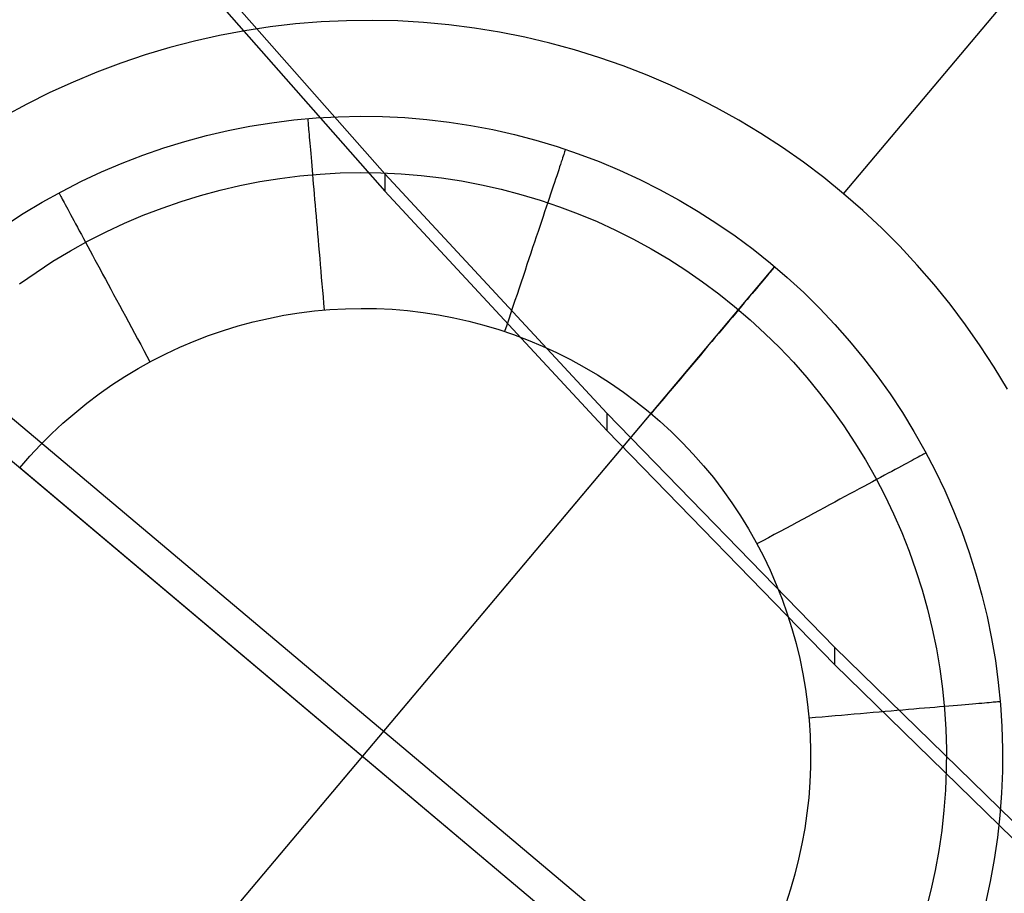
# Model space of a CAD drawing. Header units: millimetres. Extents: x -505 to -17, y -1389 to -929.
# Tile 4 of 41: x -443 to -428, y -1325 to -1311. Entities that reach past the tile are written whole.
import ezdxf

# ---------------------------------------------------------------- set-up
doc = ezdxf.new("R2010")
doc.units = ezdxf.units.MM
doc.layers.add('Herman dining chair wood', color=7, linetype='Continuous', true_color=0x000000)

msp = doc.modelspace()

# ---------------------------------------------------------------- linework, layer by layer
at = {"layer": 'Herman dining chair wood'}
for p, q in [((-430.624, -1314.109, 204.649), (-423.061, -1305.124, 535.644)), ((-437.792, -1313.797, 663.541), (-441.163, -1309.973, 663.862)), ((-441.163, -1310.243, 653.786), (-437.792, -1314.067, 653.469)), ((-438.788, -1311.425, 204.649), (-439.187, -1311.457, 204.649)), ((-438.389, -1311.406, 204.649), (-438.788, -1311.425, 204.649)), ((-437.988, -1311.401, 204.649), (-438.389, -1311.406, 204.649)), ((-437.588, -1311.41, 204.649), (-437.988, -1311.401, 204.649)), ((-437.189, -1311.433, 204.649), (-437.588, -1311.41, 204.649)), ((-439.981, -1311.564, 204.649), (-440.374, -1311.638, 204.649)), ((-439.585, -1311.504, 204.649), (-439.981, -1311.564, 204.649)), ((-439.187, -1311.457, 204.649), (-439.585, -1311.504, 204.649)), ((-436.79, -1311.47, 204.649), (-437.189, -1311.433, 204.649)), ((-436.393, -1311.52, 204.649), (-436.79, -1311.47, 204.649)), ((-435.998, -1311.585, 204.649), (-436.393, -1311.52, 204.649)), ((-440.765, -1311.725, 204.649), (-441.152, -1311.826, 204.649)), ((-440.374, -1311.638, 204.649), (-440.765, -1311.725, 204.649)), ((-435.605, -1311.663, 204.649), (-435.998, -1311.585, 204.649)), ((-435.216, -1311.754, 204.649), (-435.605, -1311.663, 204.649)), ((-441.152, -1311.826, 204.649), (-441.536, -1311.941, 204.649)), ((-434.829, -1311.86, 204.649), (-435.216, -1311.754, 204.649)), ((-434.447, -1311.978, 204.649), (-434.829, -1311.86, 204.649)), ((-441.536, -1311.941, 204.649), (-441.915, -1312.068, 204.649)), ((-434.069, -1312.11, 204.649), (-434.447, -1311.978, 204.649)), ((-441.915, -1312.068, 204.649), (-442.29, -1312.209, 204.649)), ((-433.696, -1312.254, 204.649), (-434.069, -1312.11, 204.649)), ((-449.985, -1312.25, 637.705), (-425.491, -1332.869, 637.705)), ((-442.29, -1312.209, 204.649), (-442.659, -1312.363, 204.649)), ((-433.328, -1312.412, 204.649), (-433.696, -1312.254, 204.649)), ((-442.659, -1312.363, 204.649), (-443.023, -1312.529, 204.649)), ((-432.965, -1312.582, 204.649), (-433.328, -1312.412, 204.649)), ((-443.023, -1312.529, 204.649), (-443.382, -1312.708, 204.649)), ((-432.609, -1312.765, 204.649), (-432.965, -1312.582, 204.649)), ((-443.382, -1312.708, 204.649), (-443.733, -1312.899, 204.649)), ((-432.26, -1312.96, 204.649), (-432.609, -1312.765, 204.649)), ((-439.557, -1312.999, 204.649), (-439.213, -1312.955, 204.649)), ((-439.557, -1312.999, 203.649), (-439.213, -1312.955, 203.649)), ((-439.213, -1312.955, 204.649), (-438.867, -1312.924, 204.649)), ((-439.213, -1312.955, 203.649), (-438.867, -1312.924, 203.649)), ((-438.997, -1312.934, 203.649), (-438.997, -1312.936, 203.547)), ((-438.997, -1312.936, 203.547), (-438.996, -1312.941, 203.445)), ((-438.996, -1312.941, 203.445), (-438.995, -1312.95, 203.343)), ((-438.995, -1312.95, 203.343), (-438.994, -1312.962, 203.241)), ((-438.994, -1312.962, 203.241), (-438.993, -1312.977, 203.14)), ((-438.867, -1312.924, 204.649), (-438.52, -1312.905, 204.649)), ((-438.867, -1312.924, 203.649), (-438.52, -1312.905, 203.649)), ((-438.52, -1312.905, 204.649), (-438.173, -1312.898, 204.649)), ((-438.52, -1312.905, 203.649), (-438.173, -1312.898, 203.649)), ((-438.173, -1312.898, 204.649), (-437.826, -1312.903, 204.649)), ((-438.173, -1312.898, 203.649), (-437.826, -1312.903, 203.649)), ((-437.826, -1312.903, 204.649), (-437.479, -1312.92, 204.649)), ((-437.826, -1312.903, 203.649), (-437.479, -1312.92, 203.649)), ((-437.479, -1312.92, 204.649), (-437.134, -1312.949, 204.649)), ((-437.479, -1312.92, 203.649), (-437.134, -1312.949, 203.649)), ((-437.134, -1312.949, 204.649), (-436.789, -1312.989, 204.649)), ((-437.134, -1312.949, 203.649), (-436.789, -1312.989, 203.649)), ((-431.917, -1313.167, 204.649), (-432.26, -1312.96, 204.649)), ((-440.578, -1313.199, 204.649), (-440.24, -1313.121, 204.649)), ((-440.578, -1313.199, 203.649), (-440.24, -1313.121, 203.649)), ((-440.24, -1313.121, 204.649), (-439.9, -1313.054, 204.649)), ((-440.24, -1313.121, 203.649), (-439.9, -1313.054, 203.649)), ((-439.9, -1313.054, 204.649), (-439.557, -1312.999, 204.649)), ((-439.9, -1313.054, 203.649), (-439.557, -1312.999, 203.649)), ((-438.993, -1312.977, 203.14), (-438.991, -1312.996, 203.039)), ((-438.991, -1312.996, 203.039), (-438.989, -1313.019, 202.939)), ((-438.989, -1313.019, 202.939), (-438.987, -1313.045, 202.84)), ((-438.987, -1313.045, 202.84), (-438.985, -1313.074, 202.742)), ((-438.985, -1313.074, 202.742), (-438.982, -1313.107, 202.645)), ((-438.982, -1313.107, 202.645), (-438.979, -1313.142, 202.549)), ((-436.789, -1312.989, 204.649), (-436.446, -1313.042, 204.649)), ((-436.789, -1312.989, 203.649), (-436.446, -1313.042, 203.649)), ((-436.446, -1313.042, 204.649), (-436.105, -1313.107, 204.649)), ((-436.446, -1313.042, 203.649), (-436.105, -1313.107, 203.649)), ((-436.105, -1313.107, 204.649), (-435.766, -1313.184, 204.649)), ((-436.105, -1313.107, 203.649), (-435.766, -1313.184, 203.649)), ((-440.914, -1313.29, 204.649), (-440.578, -1313.199, 204.649)), ((-440.914, -1313.29, 203.649), (-440.578, -1313.199, 203.649)), ((-438.979, -1313.142, 202.549), (-438.975, -1313.181, 202.454)), ((-438.975, -1313.181, 202.454), (-438.972, -1313.224, 202.361)), ((-438.972, -1313.224, 202.361), (-438.968, -1313.269, 202.269)), ((-438.968, -1313.269, 202.269), (-438.964, -1313.318, 202.179)), ((-435.766, -1313.184, 204.649), (-435.431, -1313.272, 204.649)), ((-435.766, -1313.184, 203.649), (-435.431, -1313.272, 203.649)), ((-435.431, -1313.272, 204.649), (-435.098, -1313.372, 204.649)), ((-435.431, -1313.272, 203.649), (-435.098, -1313.372, 203.649)), ((-431.582, -1313.385, 204.649), (-431.917, -1313.167, 204.649)), ((-441.573, -1313.505, 204.649), (-441.245, -1313.392, 204.649)), ((-441.573, -1313.505, 203.649), (-441.245, -1313.392, 203.649)), ((-441.245, -1313.392, 204.649), (-440.914, -1313.29, 204.649)), ((-441.245, -1313.392, 203.649), (-440.914, -1313.29, 203.649)), ((-438.964, -1313.318, 202.179), (-438.959, -1313.369, 202.091)), ((-438.959, -1313.369, 202.091), (-438.955, -1313.424, 202.004)), ((-438.955, -1313.424, 202.004), (-438.95, -1313.481, 201.919)), ((-435.098, -1313.372, 204.649), (-434.769, -1313.483, 204.649)), ((-435.098, -1313.372, 203.649), (-434.769, -1313.483, 203.649)), ((-434.974, -1313.429, 203.343), (-434.978, -1313.44, 203.241)), ((-434.971, -1313.42, 203.445), (-434.974, -1313.429, 203.343)), ((-434.969, -1313.415, 203.547), (-434.971, -1313.42, 203.445)), ((-434.969, -1313.414, 203.649), (-434.969, -1313.415, 203.547)), ((-431.254, -1313.615, 204.649), (-431.582, -1313.385, 204.649)), ((-441.897, -1313.63, 204.649), (-441.573, -1313.505, 204.649)), ((-441.897, -1313.63, 203.649), (-441.573, -1313.505, 203.649)), ((-438.95, -1313.481, 201.919), (-438.945, -1313.541, 201.837)), ((-438.945, -1313.541, 201.837), (-438.939, -1313.604, 201.756)), ((-435.024, -1313.578, 202.645), (-435.035, -1313.612, 202.549)), ((-435.014, -1313.547, 202.742), (-435.024, -1313.578, 202.645)), ((-435.004, -1313.519, 202.84), (-435.014, -1313.547, 202.742)), ((-434.996, -1313.495, 202.939), (-435.004, -1313.519, 202.84)), ((-434.989, -1313.473, 203.039), (-434.996, -1313.495, 202.939)), ((-434.983, -1313.455, 203.14), (-434.989, -1313.473, 203.039)), ((-434.978, -1313.44, 203.241), (-434.983, -1313.455, 203.14)), ((-434.769, -1313.483, 204.649), (-434.445, -1313.606, 204.649)), ((-434.769, -1313.483, 203.649), (-434.445, -1313.606, 203.649)), ((-442.217, -1313.766, 204.649), (-441.897, -1313.63, 204.649)), ((-442.217, -1313.766, 203.649), (-441.897, -1313.63, 203.649)), ((-438.939, -1313.604, 201.756), (-438.933, -1313.67, 201.678)), ((-438.933, -1313.67, 201.678), (-438.928, -1313.739, 201.602)), ((-435.076, -1313.733, 202.269), (-435.091, -1313.779, 202.179)), ((-435.061, -1313.689, 202.361), (-435.076, -1313.733, 202.269)), ((-435.048, -1313.649, 202.454), (-435.061, -1313.689, 202.361)), ((-435.035, -1313.612, 202.549), (-435.048, -1313.649, 202.454)), ((-434.445, -1313.606, 204.649), (-434.124, -1313.74, 204.649)), ((-434.445, -1313.606, 203.649), (-434.124, -1313.74, 203.649)), ((-430.935, -1313.857, 204.649), (-431.254, -1313.615, 204.649)), ((-442.531, -1313.913, 204.649), (-442.217, -1313.766, 204.649)), ((-442.531, -1313.913, 203.649), (-442.217, -1313.766, 203.649)), ((-439.745, -1313.919, 201.528), (-439.433, -1313.868, 201.528)), ((-439.433, -1313.868, 201.528), (-439.118, -1313.829, 201.528)), ((-439.118, -1313.829, 201.528), (-438.803, -1313.8, 201.528)), ((-438.928, -1313.739, 201.602), (-438.922, -1313.809, 201.528)), ((-438.922, -1313.809, 201.528), (-438.915, -1313.883, 201.457)), ((-438.915, -1313.883, 201.457), (-438.909, -1313.959, 201.388)), ((-438.803, -1313.8, 201.528), (-438.487, -1313.783, 201.528)), ((-438.487, -1313.783, 201.528), (-438.17, -1313.776, 201.528)), ((-438.17, -1313.776, 201.528), (-437.854, -1313.781, 201.528)), ((-437.854, -1313.781, 201.528), (-437.538, -1313.796, 201.528)), ((-434.325, -1317.536, 663.215), (-437.792, -1313.797, 663.541)), ((-437.792, -1313.797, 663.541), (-437.792, -1314.067, 653.469)), ((-437.538, -1313.796, 201.528), (-437.222, -1313.823, 201.528)), ((-437.222, -1313.823, 201.528), (-436.908, -1313.86, 201.528)), ((-436.908, -1313.86, 201.528), (-436.595, -1313.908, 201.528)), ((-435.125, -1313.88, 202.004), (-435.143, -1313.934, 201.919)), ((-435.107, -1313.828, 202.091), (-435.125, -1313.88, 202.004)), ((-435.091, -1313.779, 202.179), (-435.107, -1313.828, 202.091)), ((-434.124, -1313.74, 204.649), (-433.809, -1313.885, 204.649)), ((-434.124, -1313.74, 203.649), (-433.809, -1313.885, 203.649)), ((-433.809, -1313.885, 204.649), (-433.499, -1314.04, 204.649)), ((-433.809, -1313.885, 203.649), (-433.499, -1314.04, 203.649)), ((-430.624, -1314.109, 204.649), (-430.935, -1313.857, 204.649)), ((-442.84, -1314.071, 204.649), (-442.531, -1313.913, 204.649)), ((-442.84, -1314.071, 203.649), (-442.531, -1313.913, 203.649)), ((-440.364, -1314.051, 201.528), (-440.056, -1313.98, 201.528)), ((-440.056, -1313.98, 201.528), (-439.745, -1313.919, 201.528)), ((-438.909, -1313.959, 201.388), (-438.902, -1314.037, 201.322)), ((-438.902, -1314.037, 201.322), (-438.895, -1314.117, 201.259)), ((-436.595, -1313.908, 201.528), (-436.284, -1313.967, 201.528)), ((-436.284, -1313.967, 201.528), (-435.975, -1314.037, 201.528)), ((-435.975, -1314.037, 201.528), (-435.669, -1314.118, 201.528)), ((-435.162, -1313.992, 201.837), (-435.182, -1314.052, 201.756)), ((-435.143, -1313.934, 201.919), (-435.162, -1313.992, 201.837)), ((-433.499, -1314.04, 204.649), (-433.194, -1314.207, 204.649)), ((-433.499, -1314.04, 203.649), (-433.194, -1314.207, 203.649)), ((-443.144, -1314.239, 204.649), (-442.84, -1314.071, 204.649)), ((-443.144, -1314.239, 203.649), (-442.84, -1314.071, 203.649)), ((-442.884, -1314.094, 203.649), (-442.883, -1314.095, 203.547)), ((-442.883, -1314.095, 203.547), (-442.88, -1314.1, 203.445)), ((-442.88, -1314.1, 203.445), (-442.876, -1314.107, 203.343)), ((-442.876, -1314.107, 203.343), (-442.87, -1314.118, 203.241)), ((-442.87, -1314.118, 203.241), (-442.863, -1314.132, 203.14)), ((-442.863, -1314.132, 203.14), (-442.854, -1314.149, 203.039)), ((-442.854, -1314.149, 203.039), (-442.843, -1314.169, 202.939)), ((-442.843, -1314.169, 202.939), (-442.831, -1314.192, 202.84)), ((-442.831, -1314.192, 202.84), (-442.817, -1314.217, 202.742)), ((-440.973, -1314.227, 201.528), (-440.67, -1314.134, 201.528)), ((-440.67, -1314.134, 201.528), (-440.364, -1314.051, 201.528)), ((-438.895, -1314.117, 201.259), (-438.888, -1314.199, 201.198)), ((-437.792, -1314.067, 653.469), (-434.325, -1317.806, 653.145)), ((-435.669, -1314.118, 201.528), (-435.365, -1314.209, 201.528)), ((-435.225, -1314.18, 201.602), (-435.248, -1314.247, 201.528)), ((-435.203, -1314.114, 201.678), (-435.225, -1314.18, 201.602)), ((-435.182, -1314.052, 201.756), (-435.203, -1314.114, 201.678)), ((-430.323, -1314.372, 204.649), (-430.624, -1314.109, 204.649)), ((-443.441, -1314.418, 204.649), (-443.144, -1314.239, 204.649)), ((-443.441, -1314.418, 203.649), (-443.144, -1314.239, 203.649)), ((-442.817, -1314.217, 202.742), (-442.801, -1314.246, 202.645)), ((-442.801, -1314.246, 202.645), (-442.784, -1314.278, 202.549)), ((-442.784, -1314.278, 202.549), (-442.766, -1314.312, 202.454)), ((-442.766, -1314.312, 202.454), (-442.746, -1314.35, 202.361)), ((-442.746, -1314.35, 202.361), (-442.724, -1314.39, 202.269)), ((-441.567, -1314.444, 201.528), (-441.272, -1314.331, 201.528)), ((-441.272, -1314.331, 201.528), (-440.973, -1314.227, 201.528)), ((-438.888, -1314.199, 201.198), (-438.881, -1314.284, 201.141)), ((-438.881, -1314.284, 201.141), (-438.873, -1314.37, 201.086)), ((-435.365, -1314.209, 201.528), (-435.065, -1314.31, 201.528)), ((-435.271, -1314.317, 201.457), (-435.295, -1314.389, 201.388)), ((-435.248, -1314.247, 201.528), (-435.271, -1314.317, 201.457)), ((-435.065, -1314.31, 201.528), (-434.769, -1314.422, 201.528)), ((-433.194, -1314.207, 204.649), (-432.895, -1314.384, 204.649)), ((-433.194, -1314.207, 203.649), (-432.895, -1314.384, 203.649)), ((-443.732, -1314.607, 204.649), (-443.441, -1314.418, 204.649)), ((-443.732, -1314.607, 203.649), (-443.441, -1314.418, 203.649)), ((-442.724, -1314.39, 202.269), (-442.701, -1314.433, 202.179)), ((-442.701, -1314.433, 202.179), (-442.676, -1314.478, 202.091)), ((-442.676, -1314.478, 202.091), (-442.651, -1314.526, 202.004)), ((-441.859, -1314.568, 201.528), (-441.567, -1314.444, 201.528)), ((-438.873, -1314.37, 201.086), (-438.866, -1314.458, 201.034)), ((-438.866, -1314.458, 201.034), (-438.858, -1314.548, 200.986)), ((-435.32, -1314.463, 201.322), (-435.346, -1314.54, 201.259)), ((-435.295, -1314.389, 201.388), (-435.32, -1314.463, 201.322)), ((-434.769, -1314.422, 201.528), (-434.477, -1314.544, 201.528)), ((-432.895, -1314.384, 204.649), (-432.603, -1314.571, 204.649)), ((-432.895, -1314.384, 203.649), (-432.603, -1314.571, 203.649)), ((-430.03, -1314.646, 204.649), (-430.323, -1314.372, 204.649)), ((-442.651, -1314.526, 202.004), (-442.623, -1314.577, 201.919)), ((-442.623, -1314.577, 201.919), (-442.595, -1314.63, 201.837)), ((-442.595, -1314.63, 201.837), (-442.565, -1314.686, 201.756)), ((-442.145, -1314.702, 201.528), (-441.859, -1314.568, 201.528)), ((-438.858, -1314.548, 200.986), (-438.85, -1314.639, 200.94)), ((-438.85, -1314.639, 200.94), (-438.842, -1314.732, 200.898)), ((-435.372, -1314.618, 201.198), (-435.399, -1314.698, 201.141)), ((-435.346, -1314.54, 201.259), (-435.372, -1314.618, 201.198)), ((-434.477, -1314.544, 201.528), (-434.189, -1314.676, 201.528)), ((-432.603, -1314.571, 204.649), (-432.317, -1314.768, 204.649)), ((-432.603, -1314.571, 203.649), (-432.317, -1314.768, 203.649)), ((-429.747, -1314.929, 204.649), (-430.03, -1314.646, 204.649)), ((-442.565, -1314.686, 201.756), (-442.533, -1314.744, 201.678)), ((-442.533, -1314.744, 201.678), (-442.501, -1314.805, 201.602)), ((-442.501, -1314.805, 201.602), (-442.467, -1314.867, 201.528)), ((-442.427, -1314.846, 201.528), (-442.145, -1314.702, 201.528)), ((-438.842, -1314.732, 200.898), (-438.834, -1314.827, 200.859)), ((-435.426, -1314.781, 201.086), (-435.454, -1314.864, 201.034)), ((-435.399, -1314.698, 201.141), (-435.426, -1314.781, 201.086)), ((-434.189, -1314.676, 201.528), (-433.906, -1314.819, 201.528)), ((-432.317, -1314.768, 204.649), (-432.039, -1314.975, 204.649)), ((-432.317, -1314.768, 203.649), (-432.039, -1314.975, 203.649)), ((-442.704, -1315, 201.528), (-442.427, -1314.846, 201.528)), ((-442.467, -1314.867, 201.528), (-442.432, -1314.932, 201.457)), ((-442.432, -1314.932, 201.457), (-442.396, -1314.999, 201.388)), ((-438.834, -1314.827, 200.859), (-438.826, -1314.922, 200.823)), ((-438.826, -1314.922, 200.823), (-438.818, -1315.019, 200.79)), ((-435.483, -1314.95, 200.986), (-435.512, -1315.037, 200.94)), ((-435.454, -1314.864, 201.034), (-435.483, -1314.95, 200.986)), ((-433.906, -1314.819, 201.528), (-433.629, -1314.97, 201.528)), ((-429.475, -1315.222, 204.649), (-429.747, -1314.929, 204.649)), ((-442.976, -1315.163, 201.528), (-442.704, -1315, 201.528)), ((-442.396, -1314.999, 201.388), (-442.359, -1315.068, 201.322)), ((-442.359, -1315.068, 201.322), (-442.321, -1315.139, 201.259)), ((-438.818, -1315.019, 200.79), (-438.809, -1315.117, 200.761)), ((-438.809, -1315.117, 200.761), (-438.801, -1315.215, 200.735)), ((-435.512, -1315.037, 200.94), (-435.541, -1315.125, 200.898)), ((-433.629, -1314.97, 201.528), (-433.356, -1315.132, 201.528)), ((-432.039, -1314.975, 204.649), (-431.768, -1315.192, 204.649)), ((-432.039, -1314.975, 203.649), (-431.768, -1315.192, 203.649)), ((-444.581, -1330.548, 204.649), (-431.701, -1315.247, 204.649)), ((-443.241, -1315.336, 201.528), (-442.976, -1315.163, 201.528)), ((-442.321, -1315.139, 201.259), (-442.281, -1315.212, 201.198)), ((-442.281, -1315.212, 201.198), (-442.241, -1315.286, 201.141)), ((-438.801, -1315.215, 200.735), (-438.792, -1315.315, 200.712)), ((-435.571, -1315.215, 200.859), (-435.602, -1315.306, 200.823)), ((-435.541, -1315.125, 200.898), (-435.571, -1315.215, 200.859)), ((-433.356, -1315.132, 201.528), (-433.09, -1315.302, 201.528)), ((-431.768, -1315.192, 204.649), (-431.504, -1315.418, 204.649)), ((-431.768, -1315.192, 203.649), (-431.504, -1315.418, 203.649)), ((-431.719, -1315.269, 203.241), (-431.729, -1315.281, 203.14)), ((-431.711, -1315.259, 203.343), (-431.719, -1315.269, 203.241)), ((-431.705, -1315.253, 203.445), (-431.711, -1315.259, 203.343)), ((-431.702, -1315.248, 203.547), (-431.705, -1315.253, 203.445)), ((-431.701, -1315.247, 203.649), (-431.702, -1315.248, 203.547)), ((-431.701, -1315.247, 203.649), (-431.701, -1315.247, 204.649)), ((-429.212, -1315.524, 204.649), (-429.475, -1315.222, 204.649)), ((-443.501, -1315.517, 201.528), (-443.241, -1315.336, 201.528)), ((-442.241, -1315.286, 201.141), (-442.2, -1315.363, 201.086)), ((-442.2, -1315.363, 201.086), (-442.158, -1315.44, 201.034)), ((-438.792, -1315.315, 200.712), (-438.784, -1315.415, 200.693)), ((-438.784, -1315.415, 200.693), (-438.775, -1315.516, 200.677)), ((-435.633, -1315.398, 200.79), (-435.664, -1315.491, 200.761)), ((-435.602, -1315.306, 200.823), (-435.633, -1315.398, 200.79)), ((-433.09, -1315.302, 201.528), (-432.829, -1315.482, 201.528)), ((-431.835, -1315.407, 202.549), (-431.861, -1315.437, 202.454)), ((-431.812, -1315.38, 202.645), (-431.835, -1315.407, 202.549)), ((-431.791, -1315.355, 202.742), (-431.812, -1315.38, 202.645)), ((-431.772, -1315.332, 202.84), (-431.791, -1315.355, 202.742)), ((-431.756, -1315.312, 202.939), (-431.772, -1315.332, 202.84)), ((-431.741, -1315.295, 203.039), (-431.756, -1315.312, 202.939)), ((-431.729, -1315.281, 203.14), (-431.741, -1315.295, 203.039)), ((-431.504, -1315.418, 204.649), (-431.248, -1315.652, 204.649)), ((-431.504, -1315.418, 203.649), (-431.248, -1315.652, 203.649)), ((-442.158, -1315.44, 201.034), (-442.115, -1315.52, 200.986)), ((-442.115, -1315.52, 200.986), (-442.072, -1315.601, 200.94)), ((-438.775, -1315.516, 200.677), (-438.766, -1315.617, 200.665)), ((-435.664, -1315.491, 200.761), (-435.695, -1315.585, 200.735)), ((-432.829, -1315.482, 201.528), (-432.575, -1315.671, 201.528)), ((-431.982, -1315.581, 202.091), (-432.017, -1315.623, 202.004)), ((-431.949, -1315.542, 202.179), (-431.982, -1315.581, 202.091)), ((-431.917, -1315.504, 202.269), (-431.949, -1315.542, 202.179)), ((-431.888, -1315.47, 202.361), (-431.917, -1315.504, 202.269)), ((-431.861, -1315.437, 202.454), (-431.888, -1315.47, 202.361)), ((-428.96, -1315.835, 204.649), (-429.212, -1315.524, 204.649)), ((-442.072, -1315.601, 200.94), (-442.028, -1315.683, 200.898)), ((-442.028, -1315.683, 200.898), (-441.983, -1315.766, 200.859)), ((-438.766, -1315.617, 200.665), (-438.757, -1315.719, 200.656)), ((-438.757, -1315.719, 200.656), (-438.749, -1315.821, 200.651)), ((-435.727, -1315.68, 200.712), (-435.759, -1315.775, 200.693)), ((-435.695, -1315.585, 200.735), (-435.727, -1315.68, 200.712)), ((-432.575, -1315.671, 201.528), (-432.327, -1315.869, 201.528)), ((-432.093, -1315.714, 201.837), (-432.134, -1315.762, 201.756)), ((-432.054, -1315.667, 201.919), (-432.093, -1315.714, 201.837)), ((-432.017, -1315.623, 202.004), (-432.054, -1315.667, 201.919)), ((-431.248, -1315.652, 204.649), (-431.001, -1315.896, 204.649)), ((-431.248, -1315.652, 203.649), (-431.001, -1315.896, 203.649)), ((-441.983, -1315.766, 200.859), (-441.937, -1315.85, 200.823)), ((-441.937, -1315.85, 200.823), (-441.891, -1315.936, 200.79)), ((-438.749, -1315.821, 200.651), (-438.74, -1315.923, 200.649)), ((-435.791, -1315.871, 200.677), (-435.823, -1315.968, 200.665)), ((-435.759, -1315.775, 200.693), (-435.791, -1315.871, 200.677)), ((-432.327, -1315.869, 201.528), (-432.087, -1316.075, 201.528)), ((-432.221, -1315.865, 201.602), (-432.267, -1315.919, 201.528)), ((-432.177, -1315.812, 201.678), (-432.221, -1315.865, 201.602)), ((-432.134, -1315.762, 201.756), (-432.177, -1315.812, 201.678)), ((-428.72, -1316.155, 204.649), (-428.96, -1315.835, 204.649)), ((-441.891, -1315.936, 200.79), (-441.845, -1316.022, 200.761)), ((-441.845, -1316.022, 200.761), (-441.798, -1316.11, 200.735)), ((-439.61, -1316.054, 200.649), (-439.372, -1316.007, 200.649)), ((-439.372, -1316.007, 200.649), (-439.132, -1315.968, 200.649)), ((-439.132, -1315.968, 200.649), (-438.891, -1315.938, 200.649)), ((-438.891, -1315.938, 200.649), (-438.649, -1315.916, 200.649)), ((-438.649, -1315.916, 200.649), (-438.406, -1315.903, 200.649)), ((-438.406, -1315.903, 200.649), (-438.163, -1315.898, 200.649)), ((-438.163, -1315.898, 200.649), (-437.921, -1315.901, 200.649)), ((-437.921, -1315.901, 200.649), (-437.678, -1315.913, 200.649)), ((-437.678, -1315.913, 200.649), (-437.436, -1315.933, 200.649)), ((-437.436, -1315.933, 200.649), (-437.194, -1315.962, 200.649)), ((-437.194, -1315.962, 200.649), (-436.954, -1315.999, 200.649)), ((-436.954, -1315.999, 200.649), (-436.716, -1316.044, 200.649)), ((-435.823, -1315.968, 200.665), (-435.856, -1316.065, 200.656)), ((-432.363, -1316.034, 201.388), (-432.413, -1316.094, 201.322)), ((-432.314, -1315.976, 201.457), (-432.363, -1316.034, 201.388)), ((-432.267, -1315.919, 201.528), (-432.314, -1315.976, 201.457)), ((-431.001, -1315.896, 204.649), (-430.762, -1316.148, 204.649)), ((-431.001, -1315.896, 203.649), (-430.762, -1316.148, 203.649)), ((-441.798, -1316.11, 200.735), (-441.75, -1316.197, 200.712)), ((-441.75, -1316.197, 200.712), (-441.703, -1316.286, 200.693)), ((-440.314, -1316.244, 200.649), (-440.082, -1316.172, 200.649)), ((-440.082, -1316.172, 200.649), (-439.847, -1316.109, 200.649)), ((-439.847, -1316.109, 200.649), (-439.61, -1316.054, 200.649)), ((-436.716, -1316.044, 200.649), (-436.479, -1316.098, 200.649)), ((-436.479, -1316.098, 200.649), (-436.244, -1316.16, 200.649)), ((-436.244, -1316.16, 200.649), (-436.011, -1316.229, 200.649)), ((-435.888, -1316.162, 200.651), (-435.92, -1316.259, 200.649)), ((-435.856, -1316.065, 200.656), (-435.888, -1316.162, 200.651)), ((-432.465, -1316.156, 201.259), (-432.519, -1316.219, 201.199)), ((-432.413, -1316.094, 201.322), (-432.465, -1316.156, 201.259)), ((-432.087, -1316.075, 201.528), (-431.854, -1316.289, 201.528)), ((-430.762, -1316.148, 204.649), (-430.532, -1316.408, 204.649)), ((-430.762, -1316.148, 203.649), (-430.532, -1316.408, 203.649)), ((-428.49, -1316.483, 204.649), (-428.72, -1316.155, 204.649)), ((-441.703, -1316.286, 200.693), (-441.655, -1316.375, 200.677)), ((-440.77, -1316.41, 200.649), (-440.544, -1316.323, 200.649)), ((-440.544, -1316.323, 200.649), (-440.314, -1316.244, 200.649)), ((-436.011, -1316.229, 200.649), (-435.781, -1316.307, 200.649)), ((-435.781, -1316.307, 200.649), (-435.553, -1316.393, 200.649)), ((-432.629, -1316.35, 201.086), (-432.686, -1316.417, 201.034)), ((-432.573, -1316.284, 201.141), (-432.629, -1316.35, 201.086)), ((-432.519, -1316.219, 201.199), (-432.573, -1316.284, 201.141)), ((-431.854, -1316.289, 201.528), (-431.628, -1316.511, 201.528)), ((-430.49, -1329.338, 204.649), (-445.791, -1316.458, 204.649)), ((-441.655, -1316.375, 200.677), (-441.606, -1316.465, 200.665)), ((-441.606, -1316.465, 200.665), (-441.558, -1316.555, 200.656)), ((-441.214, -1316.608, 200.649), (-440.994, -1316.506, 200.649)), ((-440.994, -1316.506, 200.649), (-440.77, -1316.41, 200.649)), ((-435.553, -1316.393, 200.649), (-435.329, -1316.487, 200.649)), ((-435.329, -1316.487, 200.649), (-435.108, -1316.588, 200.649)), ((-432.744, -1316.486, 200.986), (-432.803, -1316.557, 200.94)), ((-432.686, -1316.417, 201.034), (-432.744, -1316.486, 200.986)), ((-430.532, -1316.408, 204.649), (-430.312, -1316.676, 204.649)), ((-430.532, -1316.408, 203.649), (-430.312, -1316.676, 203.649)), ((-428.272, -1316.819, 204.649), (-428.49, -1316.483, 204.649)), ((-441.558, -1316.555, 200.656), (-441.509, -1316.645, 200.651)), ((-441.509, -1316.645, 200.651), (-441.461, -1316.735, 200.649)), ((-441.43, -1316.719, 200.649), (-441.214, -1316.608, 200.649)), ((-435.108, -1316.588, 200.649), (-434.891, -1316.697, 200.649)), ((-432.863, -1316.628, 200.898), (-432.924, -1316.7, 200.859)), ((-432.803, -1316.557, 200.94), (-432.863, -1316.628, 200.898)), ((-431.628, -1316.511, 201.528), (-431.41, -1316.741, 201.528)), ((-441.643, -1316.837, 200.649), (-441.43, -1316.719, 200.649)), ((-434.891, -1316.697, 200.649), (-434.678, -1316.814, 200.649)), ((-432.986, -1316.774, 200.823), (-433.048, -1316.848, 200.79)), ((-432.924, -1316.7, 200.859), (-432.986, -1316.774, 200.823)), ((-431.41, -1316.741, 201.528), (-431.201, -1316.978, 201.528)), ((-430.312, -1316.676, 204.649), (-430.101, -1316.952, 204.649)), ((-430.312, -1316.676, 203.649), (-430.101, -1316.952, 203.649)), ((-442.055, -1317.094, 200.649), (-441.851, -1316.962, 200.649)), ((-441.851, -1316.962, 200.649), (-441.643, -1316.837, 200.649)), ((-434.678, -1316.814, 200.649), (-434.469, -1316.938, 200.649)), ((-434.469, -1316.938, 200.649), (-434.264, -1317.069, 200.649)), ((-433.111, -1316.923, 200.761), (-433.175, -1316.999, 200.735)), ((-433.048, -1316.848, 200.79), (-433.111, -1316.923, 200.761)), ((-430.101, -1316.952, 204.649), (-429.899, -1317.234, 204.649)), ((-430.101, -1316.952, 203.649), (-429.899, -1317.234, 203.649)), ((-428.066, -1317.162, 204.649), (-428.272, -1316.819, 204.649)), ((-442.254, -1317.234, 200.649), (-442.055, -1317.094, 200.649)), ((-434.264, -1317.069, 200.649), (-434.064, -1317.207, 200.649)), ((-433.24, -1317.075, 200.712), (-433.304, -1317.152, 200.693)), ((-433.175, -1316.999, 200.735), (-433.24, -1317.075, 200.712)), ((-431.201, -1316.978, 201.528), (-431, -1317.223, 201.528)), ((-442.448, -1317.38, 200.649), (-442.254, -1317.234, 200.649)), ((-434.064, -1317.207, 200.649), (-433.869, -1317.352, 200.649)), ((-433.37, -1317.23, 200.677), (-433.435, -1317.308, 200.665)), ((-433.304, -1317.152, 200.693), (-433.37, -1317.23, 200.677)), ((-431, -1317.223, 201.528), (-430.807, -1317.474, 201.528)), ((-429.899, -1317.234, 204.649), (-429.707, -1317.524, 204.649)), ((-429.899, -1317.234, 203.649), (-429.707, -1317.524, 203.649)), ((-442.637, -1317.533, 200.649), (-442.448, -1317.38, 200.649)), ((-433.869, -1317.352, 200.649), (-433.679, -1317.503, 200.649)), ((-433.501, -1317.386, 200.656), (-433.567, -1317.464, 200.651)), ((-433.435, -1317.308, 200.665), (-433.501, -1317.386, 200.656)), ((-442.821, -1317.692, 200.649), (-442.637, -1317.533, 200.649)), ((-442.649, -1328.253, 200.649), (-433.633, -1317.542, 200.649)), ((-430.765, -1321.19, 662.884), (-434.325, -1317.536, 663.215)), ((-434.325, -1317.536, 663.215), (-434.325, -1317.806, 653.145)), ((-433.679, -1317.503, 200.649), (-433.495, -1317.661, 200.649)), ((-433.567, -1317.464, 200.651), (-433.633, -1317.542, 200.649)), ((-430.807, -1317.474, 201.528), (-430.623, -1317.732, 201.528)), ((-429.707, -1317.524, 204.649), (-429.526, -1317.82, 204.649)), ((-429.707, -1317.524, 203.649), (-429.526, -1317.82, 203.649)), ((-442.998, -1317.858, 200.649), (-442.821, -1317.692, 200.649)), ((-433.495, -1317.661, 200.649), (-433.316, -1317.826, 200.649)), ((-430.623, -1317.732, 201.528), (-430.448, -1317.996, 201.528)), ((-443.17, -1318.029, 200.649), (-442.998, -1317.858, 200.649)), ((-434.325, -1317.806, 653.145), (-430.765, -1321.46, 652.817)), ((-433.316, -1317.826, 200.649), (-433.143, -1317.996, 200.649)), ((-429.526, -1317.82, 204.649), (-429.355, -1318.122, 204.649)), ((-429.526, -1317.82, 203.649), (-429.355, -1318.122, 203.649)), ((-443.336, -1318.207, 200.649), (-443.17, -1318.029, 200.649)), ((-433.143, -1317.996, 200.649), (-432.976, -1318.173, 200.649)), ((-430.448, -1317.996, 201.528), (-430.283, -1318.266, 201.528)), ((-432.976, -1318.173, 200.649), (-432.815, -1318.355, 200.649)), ((-429.412, -1318.195, 202.939), (-429.435, -1318.208, 202.84)), ((-429.392, -1318.185, 203.039), (-429.412, -1318.195, 202.939)), ((-429.375, -1318.175, 203.14), (-429.392, -1318.185, 203.039)), ((-429.361, -1318.168, 203.241), (-429.375, -1318.175, 203.14)), ((-429.35, -1318.162, 203.343), (-429.361, -1318.168, 203.241)), ((-429.355, -1318.122, 204.649), (-429.195, -1318.429, 204.649)), ((-429.355, -1318.122, 203.649), (-429.195, -1318.429, 203.649)), ((-429.343, -1318.158, 203.445), (-429.35, -1318.162, 203.343)), ((-429.338, -1318.156, 203.547), (-429.343, -1318.158, 203.445)), ((-429.337, -1318.155, 203.649), (-429.338, -1318.156, 203.547)), ((-443.496, -1318.39, 200.649), (-443.336, -1318.207, 200.649)), ((-430.283, -1318.266, 201.528), (-430.127, -1318.541, 201.528)), ((-429.676, -1318.337, 202.179), (-429.721, -1318.362, 202.091)), ((-429.633, -1318.314, 202.269), (-429.676, -1318.337, 202.179)), ((-429.593, -1318.293, 202.361), (-429.633, -1318.314, 202.269)), ((-429.555, -1318.273, 202.454), (-429.593, -1318.293, 202.361)), ((-429.521, -1318.254, 202.549), (-429.555, -1318.273, 202.454)), ((-429.489, -1318.237, 202.645), (-429.521, -1318.254, 202.549)), ((-429.46, -1318.221, 202.742), (-429.489, -1318.237, 202.645)), ((-429.435, -1318.208, 202.84), (-429.46, -1318.221, 202.742)), ((-432.785, -1327.406, 200.649), (-443.496, -1318.39, 200.649)), ((-432.815, -1318.355, 200.649), (-432.66, -1318.542, 200.649)), ((-429.929, -1318.474, 201.756), (-429.987, -1318.505, 201.678)), ((-429.873, -1318.444, 201.837), (-429.929, -1318.474, 201.756)), ((-429.82, -1318.415, 201.919), (-429.873, -1318.444, 201.837)), ((-429.769, -1318.388, 202.004), (-429.82, -1318.415, 201.919)), ((-429.721, -1318.362, 202.091), (-429.769, -1318.388, 202.004)), ((-429.195, -1318.429, 204.649), (-429.045, -1318.743, 204.649)), ((-429.195, -1318.429, 203.649), (-429.045, -1318.743, 203.649)), ((-432.66, -1318.542, 200.649), (-432.513, -1318.735, 200.649)), ((-430.242, -1318.643, 201.388), (-430.311, -1318.68, 201.322)), ((-430.175, -1318.606, 201.457), (-430.242, -1318.643, 201.388)), ((-430.11, -1318.572, 201.528), (-430.175, -1318.606, 201.457)), ((-430.127, -1318.541, 201.528), (-429.98, -1318.822, 201.528)), ((-430.048, -1318.538, 201.602), (-430.11, -1318.572, 201.528)), ((-429.987, -1318.505, 201.678), (-430.048, -1318.538, 201.602)), ((-432.513, -1318.735, 200.649), (-432.371, -1318.933, 200.649)), ((-430.529, -1318.797, 201.141), (-430.606, -1318.838, 201.086)), ((-430.455, -1318.757, 201.198), (-430.529, -1318.797, 201.141)), ((-430.382, -1318.718, 201.259), (-430.455, -1318.757, 201.198)), ((-430.311, -1318.68, 201.322), (-430.382, -1318.718, 201.259)), ((-429.045, -1318.743, 204.649), (-428.906, -1319.061, 204.649)), ((-429.045, -1318.743, 203.649), (-428.906, -1319.061, 203.649)), ((-432.371, -1318.933, 200.649), (-432.237, -1319.136, 200.649)), ((-430.844, -1318.967, 200.94), (-430.926, -1319.011, 200.898)), ((-430.763, -1318.923, 200.986), (-430.844, -1318.967, 200.94)), ((-430.683, -1318.88, 201.034), (-430.763, -1318.923, 200.986)), ((-430.606, -1318.838, 201.086), (-430.683, -1318.88, 201.034)), ((-429.98, -1318.822, 201.528), (-429.844, -1319.108, 201.528)), ((-431.093, -1319.101, 200.823), (-431.179, -1319.147, 200.79)), ((-431.009, -1319.056, 200.859), (-431.093, -1319.101, 200.823)), ((-430.926, -1319.011, 200.898), (-431.009, -1319.056, 200.859)), ((-429.844, -1319.108, 201.528), (-429.717, -1319.398, 201.528)), ((-428.906, -1319.061, 204.649), (-428.778, -1319.384, 204.649)), ((-428.906, -1319.061, 203.649), (-428.778, -1319.384, 203.649)), ((-432.237, -1319.136, 200.649), (-432.11, -1319.343, 200.649)), ((-431.353, -1319.241, 200.735), (-431.441, -1319.288, 200.712)), ((-431.265, -1319.194, 200.761), (-431.353, -1319.241, 200.735)), ((-431.179, -1319.147, 200.79), (-431.265, -1319.194, 200.761)), ((-432.11, -1319.343, 200.649), (-431.991, -1319.554, 200.649)), ((-431.618, -1319.384, 200.677), (-431.708, -1319.432, 200.665)), ((-431.529, -1319.336, 200.693), (-431.618, -1319.384, 200.677)), ((-431.441, -1319.288, 200.712), (-431.529, -1319.336, 200.693)), ((-429.717, -1319.398, 201.528), (-429.601, -1319.692, 201.528)), ((-428.778, -1319.384, 204.649), (-428.662, -1319.711, 204.649)), ((-428.778, -1319.384, 203.649), (-428.662, -1319.711, 203.649)), ((-431.991, -1319.554, 200.649), (-431.878, -1319.77, 200.649)), ((-431.888, -1319.529, 200.651), (-431.978, -1319.578, 200.649)), ((-431.798, -1319.481, 200.656), (-431.888, -1319.529, 200.651)), ((-431.708, -1319.432, 200.665), (-431.798, -1319.481, 200.656)), ((-429.601, -1319.692, 201.528), (-429.495, -1319.991, 201.528)), ((-428.662, -1319.711, 204.649), (-428.557, -1320.042, 204.649)), ((-428.662, -1319.711, 203.649), (-428.557, -1320.042, 203.649)), ((-431.878, -1319.77, 200.649), (-431.773, -1319.989, 200.649)), ((-431.773, -1319.989, 200.649), (-431.676, -1320.212, 200.649)), ((-429.495, -1319.991, 201.528), (-429.399, -1320.292, 201.528)), ((-428.557, -1320.042, 204.649), (-428.464, -1320.376, 204.649)), ((-428.557, -1320.042, 203.649), (-428.464, -1320.376, 203.649)), ((-431.676, -1320.212, 200.649), (-431.587, -1320.438, 200.649)), ((-429.399, -1320.292, 201.528), (-429.314, -1320.597, 201.528)), ((-431.587, -1320.438, 200.649), (-431.506, -1320.667, 200.649)), ((-428.464, -1320.376, 204.649), (-428.382, -1320.713, 204.649)), ((-428.464, -1320.376, 203.649), (-428.382, -1320.713, 203.649)), ((-429.314, -1320.597, 201.528), (-429.239, -1320.905, 201.528)), ((-431.506, -1320.667, 200.649), (-431.432, -1320.898, 200.649)), ((-428.382, -1320.713, 204.649), (-428.312, -1321.053, 204.649)), ((-428.382, -1320.713, 203.649), (-428.312, -1321.053, 203.649)), ((-431.432, -1320.898, 200.649), (-431.367, -1321.132, 200.649)), ((-429.239, -1320.905, 201.528), (-429.176, -1321.215, 201.528)), ((-428.312, -1321.053, 204.649), (-428.254, -1321.396, 204.649)), ((-428.312, -1321.053, 203.649), (-428.254, -1321.396, 203.649)), ((-431.367, -1321.132, 200.649), (-431.31, -1321.368, 200.649)), ((-427.118, -1324.753, 662.549), (-430.765, -1321.19, 662.884)), ((-430.765, -1321.19, 662.884), (-430.765, -1321.46, 652.817)), ((-429.176, -1321.215, 201.528), (-429.123, -1321.527, 201.528)), ((-431.31, -1321.368, 200.649), (-431.261, -1321.606, 200.649)), ((-428.254, -1321.396, 204.649), (-428.208, -1321.74, 204.649)), ((-428.254, -1321.396, 203.649), (-428.208, -1321.74, 203.649)), ((-430.765, -1321.46, 652.817), (-427.118, -1325.023, 652.486)), ((-429.123, -1321.527, 201.528), (-429.081, -1321.841, 201.528)), ((-431.261, -1321.606, 200.649), (-431.22, -1321.846, 200.649)), ((-431.22, -1321.846, 200.649), (-431.188, -1322.087, 200.649)), ((-429.081, -1321.841, 201.528), (-429.049, -1322.156, 201.528)), ((-428.208, -1321.74, 204.649), (-428.174, -1322.085, 204.649)), ((-428.208, -1321.74, 203.649), (-428.174, -1322.085, 203.649)), ((-428.184, -1322.042, 203.445), (-428.193, -1322.043, 203.343)), ((-428.179, -1322.042, 203.547), (-428.184, -1322.042, 203.445)), ((-428.177, -1322.042, 203.649), (-428.179, -1322.042, 203.547)), ((-431.188, -1322.087, 200.649), (-431.164, -1322.329, 200.649)), ((-429.975, -1322.196, 200.898), (-430.07, -1322.204, 200.859)), ((-429.882, -1322.188, 200.94), (-429.975, -1322.196, 200.898)), ((-429.791, -1322.18, 200.986), (-429.882, -1322.188, 200.94)), ((-429.701, -1322.173, 201.034), (-429.791, -1322.18, 200.986)), ((-429.613, -1322.165, 201.086), (-429.701, -1322.173, 201.034)), ((-429.527, -1322.158, 201.141), (-429.613, -1322.165, 201.086)), ((-429.442, -1322.15, 201.198), (-429.527, -1322.158, 201.141)), ((-429.36, -1322.143, 201.259), (-429.442, -1322.15, 201.198)), ((-429.28, -1322.136, 201.322), (-429.36, -1322.143, 201.259)), ((-429.202, -1322.13, 201.388), (-429.28, -1322.136, 201.322)), ((-429.126, -1322.123, 201.457), (-429.202, -1322.13, 201.388)), ((-429.052, -1322.117, 201.528), (-429.126, -1322.123, 201.457)), ((-428.982, -1322.111, 201.602), (-429.052, -1322.117, 201.528)), ((-429.049, -1322.156, 201.528), (-429.029, -1322.472, 201.528)), ((-428.913, -1322.105, 201.678), (-428.982, -1322.111, 201.602)), ((-428.847, -1322.099, 201.756), (-428.913, -1322.105, 201.678)), ((-428.784, -1322.094, 201.837), (-428.847, -1322.099, 201.756)), ((-428.724, -1322.089, 201.919), (-428.784, -1322.094, 201.837)), ((-428.667, -1322.084, 202.004), (-428.724, -1322.089, 201.919)), ((-428.612, -1322.079, 202.091), (-428.667, -1322.084, 202.004)), ((-428.561, -1322.075, 202.179), (-428.612, -1322.079, 202.091)), ((-428.512, -1322.07, 202.269), (-428.561, -1322.075, 202.179)), ((-428.467, -1322.067, 202.361), (-428.512, -1322.07, 202.269)), ((-428.424, -1322.063, 202.454), (-428.467, -1322.067, 202.361)), ((-428.385, -1322.06, 202.549), (-428.424, -1322.063, 202.454)), ((-428.35, -1322.057, 202.645), (-428.385, -1322.06, 202.549)), ((-428.317, -1322.054, 202.742), (-428.35, -1322.057, 202.645)), ((-428.288, -1322.051, 202.84), (-428.317, -1322.054, 202.742)), ((-428.262, -1322.049, 202.939), (-428.288, -1322.051, 202.84)), ((-428.24, -1322.047, 203.039), (-428.262, -1322.049, 202.939)), ((-428.22, -1322.045, 203.14), (-428.24, -1322.047, 203.039)), ((-428.205, -1322.044, 203.241), (-428.22, -1322.045, 203.14)), ((-428.193, -1322.043, 203.343), (-428.205, -1322.044, 203.241)), ((-428.174, -1322.085, 204.649), (-428.152, -1322.431, 204.649)), ((-428.174, -1322.085, 203.649), (-428.152, -1322.431, 203.649)), ((-431.064, -1322.29, 200.651), (-431.166, -1322.298, 200.649)), ((-431.164, -1322.329, 200.649), (-431.148, -1322.571, 200.649)), ((-430.962, -1322.281, 200.656), (-431.064, -1322.29, 200.651)), ((-430.86, -1322.272, 200.665), (-430.962, -1322.281, 200.656)), ((-430.759, -1322.264, 200.677), (-430.86, -1322.272, 200.665)), ((-430.658, -1322.255, 200.693), (-430.759, -1322.264, 200.677)), ((-430.558, -1322.246, 200.712), (-430.658, -1322.255, 200.693)), ((-430.458, -1322.238, 200.735), (-430.558, -1322.246, 200.712)), ((-430.36, -1322.229, 200.761), (-430.458, -1322.238, 200.735)), ((-430.262, -1322.221, 200.79), (-430.36, -1322.229, 200.761)), ((-430.165, -1322.212, 200.823), (-430.262, -1322.221, 200.79)), ((-430.07, -1322.204, 200.859), (-430.165, -1322.212, 200.823)), ((-429.029, -1322.472, 201.528), (-429.02, -1322.789, 201.528)), ((-428.152, -1322.431, 204.649), (-428.141, -1322.778, 204.649)), ((-428.152, -1322.431, 203.649), (-428.141, -1322.778, 203.649)), ((-431.148, -1322.571, 200.649), (-431.141, -1322.814, 200.649)), ((-429.02, -1322.789, 201.528), (-429.022, -1323.105, 201.528)), ((-428.141, -1322.778, 204.649), (-428.143, -1323.125, 204.649)), ((-428.141, -1322.778, 203.649), (-428.143, -1323.125, 203.649)), ((-431.141, -1322.814, 200.649), (-431.142, -1323.057, 200.649)), ((-431.142, -1323.057, 200.649), (-431.152, -1323.3, 200.649)), ((-429.022, -1323.105, 201.528), (-429.034, -1323.422, 201.528)), ((-428.143, -1323.125, 204.649), (-428.157, -1323.472, 204.649)), ((-428.143, -1323.125, 203.649), (-428.157, -1323.472, 203.649)), ((-431.152, -1323.3, 200.649), (-431.17, -1323.542, 200.649)), ((-429.034, -1323.422, 201.528), (-429.058, -1323.737, 201.528)), ((-431.17, -1323.542, 200.649), (-431.197, -1323.784, 200.649)), ((-428.157, -1323.472, 204.649), (-428.183, -1323.818, 204.649)), ((-428.157, -1323.472, 203.649), (-428.183, -1323.818, 203.649)), ((-431.197, -1323.784, 200.649), (-431.232, -1324.024, 200.649)), ((-429.058, -1323.737, 201.528), (-429.093, -1324.052, 201.528)), ((-428.183, -1323.818, 204.649), (-428.221, -1324.163, 204.649)), ((-428.183, -1323.818, 203.649), (-428.221, -1324.163, 203.649)), ((-431.232, -1324.024, 200.649), (-431.275, -1324.263, 200.649)), ((-429.093, -1324.052, 201.528), (-429.138, -1324.365, 201.528)), ((-428.221, -1324.163, 204.649), (-428.271, -1324.507, 204.649)), ((-428.221, -1324.163, 203.649), (-428.271, -1324.507, 203.649)), ((-431.275, -1324.263, 200.649), (-431.327, -1324.501, 200.649)), ((-431.327, -1324.501, 200.649), (-431.386, -1324.736, 200.649)), ((-429.138, -1324.365, 201.528), (-429.194, -1324.677, 201.528)), ((-428.271, -1324.507, 204.649), (-428.333, -1324.849, 204.649)), ((-428.271, -1324.507, 203.649), (-428.333, -1324.849, 203.649)), ((-431.386, -1324.736, 200.649), (-431.454, -1324.97, 200.649)), ((-429.194, -1324.677, 201.528), (-429.262, -1324.986, 201.528)), ((-428.333, -1324.849, 204.649), (-428.406, -1325.188, 204.649)), ((-428.333, -1324.849, 203.649), (-428.406, -1325.188, 203.649)), ((-431.454, -1324.97, 200.649), (-431.53, -1325.2, 200.649)), ((-429.262, -1324.986, 201.528), (-429.339, -1325.293, 201.528))]:
    msp.add_line(p, q, dxfattribs=at)

doc.saveas('drawing.dxf')
